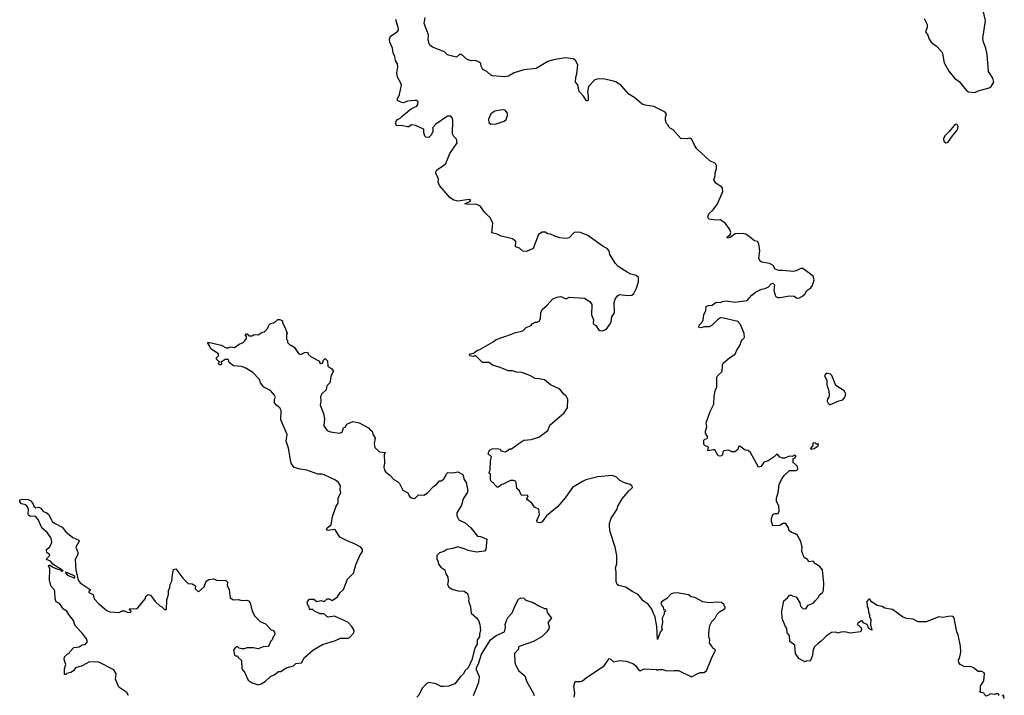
# Model space of a CAD drawing. Extents: x 2293139 to 2515392, y 824115 to 1006937.
# Tile 174 of 256: x 2389548 to 2399112, y 923167 to 929733. Entities that reach past the tile are written whole.
import ezdxf

# ---------------------------------------------------------------- set-up
doc = ezdxf.new("R2010")
doc.units = 0

msp = doc.modelspace()

# ---------------------------------------------------------------- linework, layer by layer
at = {"layer": '0CON10XD'}
for points in [[(2398333.3, 929745), (2398363.3, 929685), (2398363, 929657), (2398346.7, 929615), (2398370.7, 929580.7), (2398381.2, 929545), (2398402.8, 929512.8), (2398455, 929476.2), (2398502.5, 929425), (2398511.4, 929405), (2398526.7, 929315), (2398572.1, 929232.1), (2398628.6, 929165), (2398675, 929131.2), (2398744.6, 929044.6), (2398765, 929031.4), (2398825, 929026.2), (2398857.7, 929042.3), (2398965, 929069.2), (2398986.4, 929083.6), (2399010, 929125), (2399001.2, 929165), (2398959.7, 929229.7), (2398945.5, 929395.5), (2398932.9, 929455), (2398910, 929515), (2398905, 929550), (2398929.4, 929725), (2398904.3, 929835)], [(2394935, 923150), (2394941.2, 923185), (2394931.2, 923255), (2394945, 923302.5), (2394995, 923300), (2395015, 923306.7), (2395055, 923341.2), (2395225, 923453.8), (2395275, 923523.8), (2395285, 923521.2), (2395315, 923491.4), (2395375, 923505.8), (2395437.9, 923497.9), (2395505, 923476), (2395531.2, 923455), (2395555, 923420), (2395575, 923403.3), (2395615, 923422.5), (2395735, 923417.5), (2395745, 923410), (2395755, 923417.5), (2395795, 923417.5), (2395834, 923404), (2395905, 923409.2), (2395948.3, 923408.3), (2396075, 923346.2), (2396135, 923380), (2396157, 923387), (2396195, 923387.5), (2396220, 923405), (2396266.7, 923525), (2396306.7, 923605), (2396295, 923620), (2396280, 923625), (2396272.5, 923645), (2396247.5, 923675), (2396252.5, 923705), (2396243.3, 923735), (2396242.5, 923775), (2396252.5, 923845), (2396272.5, 923885), (2396303, 923917), (2396322.5, 923955), (2396345, 923977.5), (2396385, 924000), (2396400, 924015), (2396400, 924025), (2396390, 924035), (2396390, 924045), (2396365, 924067.5), (2396325, 924072.5), (2396245, 924066.7), (2396185, 924076.7), (2396105, 924116.7), (2396070, 924125), (2396045, 924142.5), (2395935, 924161.2), (2395899.3, 924160.7), (2395876.4, 924153.6), (2395835, 924106.7), (2395784.2, 924075.8), (2395777.5, 924065), (2395785, 924040), (2395800, 924025), (2395801.7, 924001.7), (2395818.3, 923998.3), (2395820, 923985), (2395810, 923975), (2395810, 923955), (2395787.5, 923915), (2395792.5, 923875), (2395782.5, 923825), (2395790, 923805), (2395768.3, 923781.7), (2395745, 923710), (2395736.7, 923835), (2395722.5, 923925), (2395687.5, 924005), (2395653.6, 924053.6), (2395605, 924083.3), (2395557.5, 924145), (2395497.5, 924175), (2395435, 924217.5), (2395365, 924232.5), (2395352.5, 924245), (2395343.6, 924273.6), (2395343.3, 924365), (2395336.2, 924405), (2395348, 924445), (2395350, 924525), (2395332, 924605), (2395284, 924755), (2395276, 924805), (2395278, 924835), (2395293.2, 924886.8), (2395353.3, 924975), (2395360, 925005), (2395401.2, 925075), (2395465, 925152.5), (2395500, 925185), (2395498.3, 925198.3), (2395477, 925217), (2395423, 925233), (2395375, 925257.5), (2395345, 925287.5), (2395305, 925302.5), (2395165, 925290), (2395047.7, 925262.3), (2395015, 925246.2), (2394916.7, 925185), (2394846.7, 925085), (2394771.7, 924998.3), (2394665, 924910), (2394625, 924853.3), (2394605, 924844), (2394577.5, 924847.5), (2394572.5, 924865), (2394596.7, 924925), (2394590, 924975), (2394550, 924995), (2394522.5, 925035), (2394480, 925065), (2394473.3, 925075), (2394486.4, 925106.4), (2394475, 925112.5), (2394428.3, 925108.3), (2394420, 925115), (2394402.5, 925155), (2394377.5, 925175), (2394372.5, 925235), (2394365, 925247.5), (2394345.9, 925255.9), (2394315, 925253.8), (2394245, 925217.5), (2394233, 925217), (2394195, 925190), (2394185, 925190), (2394160, 925215), (2394155, 925230), (2394140, 925235), (2394125, 925250), (2394120, 925265), (2394120, 925315), (2394110, 925325), (2394110, 925335), (2394117.5, 925355), (2394120, 925445), (2394130, 925485), (2394100, 925515), (2394110.7, 925549.3), (2394137, 925563), (2394185, 925566.7), (2394215, 925560), (2394223, 925543), (2394266.4, 925533.6), (2394308.3, 925561.7), (2394325, 925562.5), (2394397.5, 925615), (2394445, 925646.7), (2394515, 925652.5), (2394590, 925675), (2394679.5, 925740.5), (2394698.3, 925791.7), (2394837.7, 925912.3), (2394870.7, 925959.3), (2394871.2, 926045), (2394856.7, 926075), (2394832.3, 926092.3), (2394795, 926143.3), (2394705, 926183.8), (2394645, 926232.5), (2394593.6, 926243.6), (2394554.2, 926244.2), (2394502.5, 926275), (2394425, 926303.3), (2394375, 926306.7), (2394335, 926320), (2394295, 926320), (2394206.4, 926356.4), (2394140, 926375), (2394105, 926402.5), (2394045, 926402.5), (2393975, 926470), (2393951.7, 926458.3), (2393921.2, 926465), (2393916.7, 926475), (2393925, 926486.7), (2393957, 926493), (2393995, 926522.5), (2394010, 926525), (2394148.3, 926601.7), (2394176.4, 926623.6), (2394326.2, 926675), (2394355, 926690.8), (2394435, 926708.8), (2394469.3, 926740.7), (2394515, 926760), (2394525, 926777.5), (2394555, 926792.5), (2394576.4, 926793.6), (2394595, 926802.5), (2394605.9, 926824.1), (2394610, 926885), (2394625, 926917.5), (2394673, 926957), (2394725, 927017.5), (2394765, 927037.5), (2394805, 927042.5), (2394855, 927021.2), (2394885, 927036.7), (2395035, 927027.5), (2395087.5, 926995), (2395106.7, 926965), (2395101.2, 926865), (2395121.2, 926815), (2395118.8, 926785), (2395123.3, 926775), (2395145, 926760), (2395175, 926716.7), (2395185, 926711.2), (2395205, 926710), (2395245, 926723.3), (2395284.2, 926775.8), (2395293.3, 926795), (2395298.8, 926845), (2395326, 926885), (2395323.3, 926985), (2395333.3, 927015), (2395355, 927050), (2395375, 927062.5), (2395455, 927053.3), (2395495, 927056.7), (2395515, 927072.5), (2395541.2, 927125), (2395558, 927185), (2395558.3, 927228.3), (2395535, 927246.7), (2395485, 927260), (2395449.3, 927279.3), (2395362.7, 927332.7), (2395335, 927362.5), (2395279.3, 927449.3), (2395274, 927485), (2395255, 927510), (2395215, 927528.8), (2395065.8, 927635.8), (2394995, 927663.3), (2394965, 927668.8), (2394935, 927663.3), (2394885.8, 927614.2), (2394855, 927606.7), (2394793.6, 927613.6), (2394745, 927627.5), (2394705, 927647.5), (2394675, 927652.5), (2394657, 927667), (2394623, 927667), (2394587.5, 927645), (2394535, 927507.5), (2394471.7, 927478.3), (2394435, 927483.3), (2394403.6, 927513.6), (2394363.9, 927523.9), (2394367, 927577), (2394335, 927602.5), (2394225, 927627.5), (2394185, 927647.5), (2394135, 927662.5), (2394143.3, 927755), (2394120, 927805), (2394062.3, 927862.3), (2394025.9, 927915.9), (2394005, 927931.2), (2393975, 927939.2), (2393906.1, 927936.1), (2393871.7, 927941.7), (2393917.5, 927965), (2393930, 927975), (2393915.9, 927985.9), (2393805, 927968), (2393765, 927980), (2393730.7, 928000.7), (2393625, 928120), (2393612.5, 928155), (2393616.4, 928186.4), (2393590.7, 928240.7), (2393590, 928255), (2393600, 928275), (2393666, 928315), (2393688.1, 928335), (2393726.4, 928433.6), (2393797.5, 928535), (2393790.7, 928570.7), (2393765, 928597.5), (2393751.2, 928625), (2393755.7, 928755), (2393748.9, 928778.9), (2393735, 928793.8), (2393705, 928796), (2393591.7, 928718.3), (2393560, 928685), (2393560, 928645), (2393545, 928610), (2393525, 928590), (2393515, 928587.5), (2393495, 928590), (2393485, 928600), (2393472.5, 928635), (2393472.5, 928665), (2393465, 928672.5), (2393395, 928704.2), (2393355, 928710.8), (2393327.9, 928692.1), (2393315, 928690), (2393253, 928703), (2393210.8, 928700.8), (2393197.5, 928725), (2393204.2, 928745), (2393218, 928762), (2393245, 928776.7), (2393265, 928796.2), (2393355, 928868), (2393405, 928893.8), (2393415, 928907.5), (2393418.8, 928935), (2393405, 928946.2), (2393386.4, 928946.4), (2393315, 928940), (2393275, 928926.2), (2393256.4, 928926.4), (2393218.3, 928948.3), (2393217.5, 928965), (2393236.7, 929005), (2393256, 929095), (2393251.2, 929115), (2393217.5, 929175), (2393212.9, 929215), (2393221.1, 929275), (2393217.5, 929305), (2393200, 929335), (2393191.8, 929375), (2393175, 929410), (2393170.9, 929455), (2393144.7, 929514.7), (2393140.9, 929545), (2393148.7, 929571.3), (2393213.8, 929615), (2393228.3, 929631.7), (2393229.2, 929645), (2393202.5, 929735)], [(2393752.5, 929377.5), (2393705, 929392.5), (2393675, 929420), (2393557.5, 929465), (2393532.5, 929485), (2393525, 929500), (2393516.7, 929535), (2393520, 929585), (2393475.7, 929695), (2393487.1, 929755)], [(2399060, 923165), (2399060, 923175), (2399051.7, 923181.7), (2399035, 923182.5), (2399020, 923175), (2398975, 923180), (2398965, 923170), (2398935, 923160), (2398920, 923175), (2398918.3, 923188.3), (2398885, 923192.5), (2398872.5, 923205), (2398880, 923215), (2398882.5, 923255), (2398912.7, 923307.3), (2398920, 923375), (2398915.9, 923385.9), (2398895, 923397.5), (2398858.3, 923398.3), (2398813.6, 923433.6), (2398785, 923446.7), (2398730, 923445), (2398685, 923467.5), (2398670, 923485), (2398668.3, 923511.7), (2398677, 923523), (2398690, 923585), (2398688, 923645), (2398664.1, 923754.1), (2398650.8, 923785), (2398626.4, 923916.4), (2398615, 923932.5), (2398585, 923936.7), (2398515, 923922.5), (2398475, 923930), (2398355, 923880), (2398275, 923880), (2398226.4, 923906.4), (2398163.6, 923913.6), (2398125, 923930), (2398025, 924000), (2397953, 924013), (2397925, 924030), (2397878.3, 924038.3), (2397823.6, 924073.6), (2397805, 924100), (2397795, 924100), (2397772.5, 924075), (2397780, 924055), (2397780, 924025), (2397790, 924015), (2397792.5, 923975), (2397801.7, 923951.7), (2397803, 923933), (2397817.5, 923905), (2397812.5, 923855), (2397825, 923800), (2397797.5, 923815), (2397780, 923855), (2397741.7, 923871.7), (2397738.3, 923888.3), (2397725, 923890), (2397690.7, 923869.3), (2397682.5, 923855), (2397695, 923850), (2397721.7, 923821.7), (2397726.7, 923805), (2397715, 923782.5), (2397615, 923770), (2397565, 923782.5), (2397525, 923780), (2397495, 923770), (2397475, 923780), (2397433, 923777), (2397384.1, 923745.9), (2397335, 923692.5), (2397307.5, 923675), (2397267, 923633), (2397253.3, 923595), (2397250, 923555), (2397230, 923505), (2397225, 923500), (2397195, 923502.5), (2397175, 923493.3), (2397117.5, 923525), (2397083, 923573), (2397077.5, 923655), (2397030.5, 923690.5), (2397026.4, 923746.4), (2397002.5, 923775), (2397000, 923815), (2396982.3, 923842.3), (2396953.6, 923913.6), (2396952.5, 923985), (2396972.5, 924085), (2397006.4, 924113.6), (2397025, 924140), (2397045, 924140), (2397053, 924133), (2397090, 924125), (2397127, 924067), (2397133, 924033), (2397155, 924010), (2397185, 924007.5), (2397207, 924043), (2397255, 924062.5), (2397276.4, 924083.6), (2397310, 924125), (2397315, 924140), (2397346.7, 924165), (2397356.2, 924185), (2397358.8, 924255), (2397345, 924387.5), (2397319.3, 924419.3), (2397280, 924445), (2397255, 924470), (2397215, 924462.5), (2397200, 924485), (2397167.5, 924505), (2397146.2, 924565), (2397148.8, 924605), (2397135, 924660), (2397105, 924720), (2397085, 924737.5), (2397045, 924750), (2397023.6, 924763.6), (2397017.5, 924795), (2396990, 924835), (2396963.6, 924836.4), (2396933, 924817), (2396865, 924812.5), (2396852.5, 924855), (2396850, 924885), (2396865, 924922.5), (2396885, 924933.3), (2396915, 924932.5), (2396926.7, 924955), (2396923.3, 925005), (2396900, 925055), (2396900, 925085), (2396916.7, 925135), (2396924, 925215), (2396946.7, 925265), (2396975, 925302.5), (2397025, 925350), (2397095, 925352.5), (2397107, 925363), (2397105, 925390), (2397075, 925420), (2397060, 925425), (2397060, 925465), (2397081.7, 925478.3), (2397090, 925495), (2397075, 925501.2), (2397053.3, 925486.7), (2397025, 925492), (2396977.5, 925472.5), (2396957.5, 925472.5), (2396930.8, 925480.8), (2396905, 925512.5), (2396877.5, 925485), (2396817.5, 925445), (2396777.5, 925432.5), (2396749.5, 925390.5), (2396725, 925383.3), (2396646.4, 925526.4), (2396625, 925547.5), (2396595, 925550), (2396545, 925587.5), (2396530, 925585), (2396523.3, 925555), (2396493.6, 925533.6), (2396465, 925533.3), (2396435, 925550), (2396388.3, 925541.7), (2396378.3, 925531.7), (2396375, 925502.5), (2396365, 925493.3), (2396345, 925490), (2396333.3, 925495), (2396301.2, 925551.2), (2396285, 925553.8), (2396233.6, 925543.6), (2396238.3, 925578.3), (2396203, 925593), (2396192.5, 925605), (2396193, 925647), (2396203, 925657), (2396225, 925662.5), (2396232.5, 925675), (2396210, 925715), (2396210, 925735), (2396222.5, 925775), (2396216.7, 925815), (2396253.8, 925925), (2396290, 925995), (2396293.3, 926075), (2396303.3, 926125), (2396320, 926165), (2396318.8, 926255), (2396330, 926275), (2396372.5, 926315), (2396373.9, 926376.1), (2396382.5, 926395), (2396443.9, 926446.1), (2396499.3, 926480.7), (2396510, 926515), (2396547.7, 926572.3), (2396556.7, 926605), (2396565, 926622.5), (2396587.5, 926645), (2396586.7, 926683.3), (2396551.3, 926771.3), (2396525, 926800.8), (2396385, 926832.5), (2396355, 926833.8), (2396326.7, 926815), (2396275, 926762.5), (2396245, 926747.5), (2396201.7, 926748.3), (2396165, 926736.7), (2396143.6, 926743.6), (2396147.5, 926765), (2396176.1, 926793.9), (2396186.7, 926815), (2396193.3, 926865), (2396213.3, 926905), (2396217.5, 926945), (2396240, 926955), (2396275, 926958.8), (2396315, 926988), (2396355, 926983.8), (2396375, 926993.8), (2396415, 927001.2), (2396495, 926987.1), (2396615, 927003.8), (2396660, 927055), (2396696.2, 927085), (2396753.3, 927115), (2396789.7, 927120.3), (2396822.5, 927135), (2396846.7, 927165), (2396865, 927171.2), (2396881.2, 927155), (2396873.8, 927105), (2396887.5, 927055), (2396893.6, 927043.6), (2396913.6, 927033.6), (2396935, 927032), (2397025, 927048.8), (2397070, 927045), (2397095, 927030), (2397115, 927026.7), (2397145, 927041.2), (2397174.2, 927065.8), (2397195, 927100), (2397233.9, 927126.1), (2397249.5, 927150.5), (2397266.2, 927205), (2397255, 927240), (2397155, 927313.3), (2397135, 927313.3), (2397089.5, 927290.5), (2397063.6, 927286.4), (2396955, 927296.2), (2396923.8, 927293.8), (2396887, 927307), (2396867.5, 927345), (2396832.7, 927362.7), (2396756.7, 927375), (2396741.2, 927385), (2396728.8, 927415), (2396738.8, 927485), (2396726.7, 927555), (2396715.8, 927575.8), (2396685, 927583.3), (2396606.7, 927645), (2396575, 927656), (2396497.5, 927652.5), (2396450, 927615), (2396425, 927610), (2396420, 927615), (2396422.5, 927625), (2396448.3, 927641.7), (2396457.5, 927665), (2396447.5, 927695), (2396403, 927753), (2396355, 927786.7), (2396315, 927783.3), (2396242.5, 927795), (2396233.8, 927815), (2396241.2, 927845), (2396283.8, 927885), (2396325, 927943.3), (2396378.3, 928061.7), (2396376.7, 928095), (2396370, 928105), (2396310, 928145), (2396292.5, 928175), (2396302.5, 928215), (2396302.5, 928245), (2396317, 928287), (2396316.7, 928315), (2396306.2, 928335), (2396252.5, 928362.5), (2396126.9, 928476.9), (2396102, 928512), (2396075, 928574), (2396055, 928580.8), (2396033.9, 928573.9), (2395968.8, 928578.8), (2395895, 928662.5), (2395870, 928675), (2395850, 928695), (2395850, 928705), (2395832.5, 928725), (2395820, 928755), (2395820, 928785), (2395830, 928815), (2395817.5, 928835), (2395708.3, 928888.3), (2395625, 928901.4), (2395595, 928912.5), (2395525, 928974.2), (2395465, 929010), (2395395, 929089.4), (2395345, 929126.9), (2395315, 929136.7), (2395215, 929156.5), (2395156.4, 929153.6), (2395135, 929146.9), (2395073.8, 929085), (2395062.7, 929032.7), (2395071.1, 928995), (2395069.3, 928950.7), (2395066.2, 928943.8), (2395055, 928943.3), (2395025, 928988), (2394982.5, 929035), (2394969.5, 929099.5), (2394946.7, 929126.7), (2394951.4, 929175), (2394961.4, 929205), (2394969.2, 929295), (2394947, 929337), (2394925, 929351.1), (2394851.3, 929361.3), (2394735, 929341.5), (2394678.8, 929325), (2394565, 929259.2), (2394445, 929245.6), (2394352.2, 929217.8), (2394295, 929184.3), (2394255, 929178.8), (2394145, 929186), (2394124.3, 929194.3), (2394085, 929228), (2394048.3, 929248.3), (2394030.5, 929280.5), (2394026.1, 929306.1), (2394010.7, 929320.7), (2393976.4, 929336.4), (2393935, 929333.3), (2393895, 929346.7), (2393840, 929395), (2393820, 929395), (2393791.7, 929368.3), (2393752.5, 929377.5)], [(2394125, 928718.8), (2394175, 928722), (2394255, 928748), (2394275, 928763.3), (2394287.7, 928802.3), (2394286.2, 928825), (2394263.6, 928853.6), (2394234.2, 928855.8), (2394165, 928844.2), (2394125, 928816.7), (2394101.2, 928765), (2394103.9, 928733.9), (2394125, 928718.8)], [(2398545, 928535.6), (2398565, 928539.4), (2398609.2, 928605), (2398658.9, 928661.1), (2398664.3, 928694.3), (2398655, 928713.8), (2398645, 928716), (2398624.5, 928705.5), (2398575.7, 928645), (2398534, 928605), (2398522.8, 928575), (2398525, 928550.8), (2398545, 928535.6)], [(2391033.3, 924336.7), (2391041.7, 924388.3), (2391065, 924397.5), (2391132.5, 924305), (2391183.6, 924253.6), (2391225, 924250), (2391255, 924230), (2391253, 924203), (2391285, 924172.5), (2391339.3, 924220.7), (2391360, 924275), (2391385, 924292.5), (2391435, 924297.5), (2391465, 924282.5), (2391547, 924287), (2391567.5, 924265), (2391563.6, 924233.6), (2391581.7, 924191.7), (2391593.6, 924113.6), (2391625, 924093.3), (2391675, 924097.5), (2391705, 924087.5), (2391755, 924090), (2391770, 924085), (2391787, 924067), (2391807.5, 923985), (2391832.5, 923935), (2391885, 923882.5), (2391935, 923860), (2391991.7, 923801.7), (2392008.3, 923798.3), (2392025, 923780), (2392027.5, 923765), (2392020, 923745), (2392010, 923735), (2392000, 923705), (2391985, 923690), (2391965, 923642.5), (2391913, 923637), (2391865, 923617.5), (2391815, 923627.5), (2391755, 923627.5), (2391731.7, 923618.3), (2391705, 923617.5), (2391680, 923625), (2391665, 923640), (2391645, 923632.5), (2391625, 923610), (2391635, 923560), (2391645, 923550), (2391665, 923550), (2391670, 923535), (2391702.5, 923505), (2391707.5, 923425), (2391730.7, 923390.7), (2391766.7, 923315), (2391805, 923286.7), (2391865, 923270), (2391895, 923276.7), (2391935, 923303.3), (2391985, 923350), (2392020, 923365), (2392063, 923397), (2392085, 923397.5), (2392136.4, 923433.6), (2392207, 923453), (2392230, 923475), (2392285, 923483.3), (2392316.1, 923533.9), (2392395, 923606.7), (2392488.8, 923661.2), (2392615, 923698.6), (2392665, 923721.4), (2392738.8, 923721.2), (2392753, 923727), (2392793.3, 923775), (2392796.7, 923795), (2392773.8, 923835), (2392735, 923876.7), (2392605, 923936.7), (2392545, 923926.7), (2392531.2, 923931.2), (2392505, 923957.5), (2392468.3, 923958.3), (2392413, 923983), (2392395, 924000), (2392365, 924000), (2392360, 924025), (2392350, 924035), (2392340, 924065), (2392345, 924080), (2392365, 924100), (2392405, 924100), (2392435, 924080), (2392475, 924087.5), (2392505, 924077.5), (2392536.4, 924103.6), (2392555, 924103.3), (2392585, 924087.5), (2392635.9, 924124.1), (2392662.5, 924165), (2392694, 924196), (2392731.2, 924295), (2392790, 924355), (2392813.8, 924435), (2392851.2, 924525), (2392876.7, 924565), (2392876.7, 924585), (2392862.5, 924605), (2392795, 924643.3), (2392735, 924663.3), (2392657.5, 924705), (2392615, 924772.5), (2392605, 924777.5), (2392545, 924767.5), (2392530, 924775), (2392534.1, 924795.9), (2392572.5, 924825), (2392586.7, 924905), (2392621.2, 925005), (2392641.2, 925035), (2392642.9, 925085), (2392666.2, 925135), (2392661.2, 925165), (2392665, 925202.5), (2392646.2, 925235), (2392617.3, 925257.3), (2392505, 925310), (2392483, 925317), (2392445, 925317.5), (2392336.1, 925356.1), (2392273.6, 925363.6), (2392215, 925380), (2392190, 925415), (2392183.3, 925435), (2392159.7, 925569.7), (2392137.5, 925635), (2392145, 925700), (2392083.8, 925845), (2392086.7, 925935), (2392075, 925960), (2392045, 925982.5), (2392025, 926010), (2392023.3, 926045), (2392032.5, 926065), (2392022.5, 926085), (2391985, 926127.5), (2391920.7, 926160.7), (2391887.5, 926205), (2391877.5, 926235), (2391812.5, 926305), (2391745, 926347.5), (2391703, 926363), (2391625, 926370), (2391581.7, 926401.7), (2391575, 926430), (2391545, 926430), (2391515, 926410), (2391501.7, 926408.3), (2391510, 926395), (2391505, 926380), (2391485, 926380), (2391480, 926395), (2391490, 926405), (2391460, 926435), (2391460, 926445), (2391480, 926465), (2391480, 926485), (2391405, 926532.5), (2391393.6, 926563.6), (2391372.5, 926595), (2391395, 926596.7), (2391505, 926570), (2391555, 926542.5), (2391575, 926542.5), (2391595, 926552.5), (2391635, 926547.5), (2391681.7, 926578.3), (2391720, 926595), (2391740, 926615), (2391740, 926625), (2391750, 926635), (2391750, 926655), (2391740, 926665), (2391751.7, 926678.3), (2391758.3, 926678.3), (2391775, 926660), (2391805, 926660), (2391825, 926672.5), (2391865, 926670), (2391903, 926697), (2391925, 926700), (2391960, 926735), (2391970, 926765), (2391981.7, 926778.3), (2392025, 926790), (2392055, 926820), (2392075, 926820), (2392100, 926805), (2392102.5, 926785), (2392122.5, 926745), (2392147.5, 926685), (2392140, 926675), (2392140, 926625), (2392150, 926615), (2392150, 926595), (2392175, 926570), (2392185, 926570), (2392218.3, 926548.3), (2392257, 926487), (2392275, 926477.5), (2392315, 926497.5), (2392345, 926500), (2392351.7, 926481.7), (2392380, 926455), (2392460, 926415), (2392461.7, 926401.7), (2392475, 926390), (2392490, 926395), (2392500, 926425), (2392515, 926440), (2392537, 926417), (2392540, 926365), (2392579.3, 926339.3), (2392597, 926317), (2392573.6, 926276.4), (2392560, 926205), (2392533.3, 926175), (2392526.7, 926135), (2392483.3, 926095), (2392469.3, 926070.7), (2392473.6, 926026.4), (2392467.5, 925985), (2392498.8, 925905), (2392508, 925855), (2392504, 925785), (2392521.2, 925755), (2392535, 925740), (2392567.7, 925727.7), (2392656.1, 925713.9), (2392680, 925725), (2392692.5, 925765), (2392708.3, 925771.7), (2392727, 925803), (2392785, 925826.2), (2392845.9, 925815.9), (2392935, 925767.5), (2392955, 925742.5), (2392972.5, 925735), (2392977.5, 925705), (2393002.5, 925665), (2392992.5, 925615), (2392997.5, 925575), (2393043, 925533), (2393100, 925525), (2393090, 925505), (2393093.3, 925425), (2393086.2, 925385), (2393091.2, 925355), (2393106.1, 925336.1), (2393145, 925306.7), (2393184.1, 925264.1), (2393217.5, 925245), (2393237.5, 925225), (2393270.7, 925160.7), (2393320, 925135), (2393330, 925105), (2393345, 925090), (2393375, 925080), (2393388.3, 925081.7), (2393423.6, 925116.4), (2393475, 925112.5), (2393505, 925130), (2393572.3, 925197.7), (2393597.5, 925215), (2393625, 925250), (2393645, 925252.5), (2393669.3, 925270.7), (2393690, 925305), (2393690, 925315), (2393708.3, 925331.7), (2393755, 925327.5), (2393805, 925337.5), (2393851.7, 925311.7), (2393866, 925265), (2393883.8, 925235), (2393901.2, 925155), (2393896.2, 925135), (2393856.7, 925075), (2393840, 925015), (2393795, 924940), (2393795, 924910), (2393815, 924872.5), (2393875, 924842.5), (2393930, 924795), (2393993.9, 924713.9), (2394025, 924710), (2394087.5, 924685), (2394077.5, 924585), (2394062.5, 924567.5), (2393985, 924557.5), (2393905, 924573.3), (2393876.2, 924586.2), (2393805, 924610), (2393755, 924592), (2393696.1, 924583.9), (2393667, 924563), (2393625, 924550), (2393600, 924525), (2393600, 924485), (2393610, 924475), (2393615, 924440), (2393640.7, 924410.7), (2393677.5, 924385), (2393688.3, 924348.3), (2393707.5, 924315), (2393710, 924275), (2393703.3, 924245), (2393717, 924217), (2393748.3, 924198.3), (2393805, 924183.3), (2393865, 924177.5), (2393897.5, 924155), (2393910, 924105), (2393907.5, 924085), (2393926.7, 924025), (2393932.5, 923965), (2393985, 923920), (2394003.6, 923893.6), (2394016.4, 923856.4), (2394023.3, 923795), (2394013.8, 923765), (2394013.3, 923735), (2393992, 923705), (2393991.2, 923665), (2393968.8, 923625), (2393939.5, 923510.5), (2393903.3, 923435), (2393872.5, 923405), (2393860, 923375), (2393830.5, 923349.5), (2393775, 923277.5), (2393713, 923257), (2393665, 923252.5), (2393643.6, 923253.6), (2393585, 923282.5), (2393555, 923283.3), (2393525, 923292.5), (2393507.5, 923285), (2393458.8, 923235), (2393425, 923167.5), (2393405, 923147.5)], [(2397425, 925992.5), (2397505, 926030), (2397545, 926037.5), (2397563.3, 926065), (2397572.5, 926095), (2397557.5, 926125), (2397475, 926177.5), (2397437.5, 926275), (2397425, 926287.5), (2397385, 926296.7), (2397367.5, 926275), (2397387.5, 926225), (2397387.5, 926185), (2397407.5, 926125), (2397410, 926085), (2397407, 926063), (2397393.6, 926046.4), (2397393.3, 926025), (2397400, 926005), (2397415, 925992.5), (2397425, 925992.5)], [(2397235, 925560), (2397265, 925564), (2397305, 925590), (2397306.4, 925606.4), (2397288.3, 925608.3), (2397275, 925620), (2397251.7, 925618.3), (2397252.5, 925595), (2397230, 925565), (2397235, 925560)], [(2390605, 923163.3), (2390587.5, 923195), (2390510, 923245), (2390478.8, 923325), (2390486.4, 923376.4), (2390462.5, 923415), (2390317.7, 923487.7), (2390225, 923492.5), (2390155, 923453.8), (2390090, 923435), (2390072.5, 923405), (2390045, 923387.5), (2390005, 923380), (2389995, 923370), (2389985, 923370), (2389983.3, 923425), (2389997.5, 923465), (2389980, 923515), (2389985, 923540), (2390010, 923565), (2390030, 923575), (2390035, 923590), (2390075, 923632.5), (2390125, 923637.5), (2390155, 923657.5), (2390185, 923660), (2390207.5, 923685), (2390197.5, 923715), (2390158.3, 923768.3), (2390094.2, 923834.2), (2390076.7, 923865), (2390076.4, 923876.4), (2390072.5, 923895), (2390025, 923952.5), (2390005.9, 923985.9), (2389973.3, 924005), (2389935, 924060), (2389903.9, 924073.9), (2389893.3, 924105), (2389890, 924175), (2389883.9, 924193.9), (2389853.3, 924225), (2389843.3, 924255), (2389836.7, 924285), (2389842.5, 924395), (2389827.5, 924425), (2389830, 924430), (2389845, 924432.5), (2389870.5, 924410.5), (2389915, 924391.2), (2389938.3, 924388.3), (2389955, 924373.8), (2389970, 924375), (2389871.7, 924441.7), (2389848.8, 924468.8), (2389808.8, 924485), (2389812.1, 924497.9), (2389840, 924525), (2389837.5, 924535), (2389812.5, 924555), (2389807.5, 924575), (2389810, 924585), (2389837.5, 924605), (2389853.3, 924635), (2389860, 924655), (2389853.6, 924693.6), (2389815, 924750), (2389763.3, 924795), (2389727.5, 924875), (2389705, 924900), (2389695, 924907.5), (2389653.6, 924903.6), (2389635, 924917.5), (2389630, 924935), (2389633, 924973), (2389625, 925000), (2389607, 925017), (2389565, 925027.5), (2389548.3, 925048.3), (2389550, 925065), (2389575, 925072.5), (2389629.3, 925069.3), (2389655, 925057.5), (2389680, 925025), (2389686.4, 925006.4), (2389705, 924987.5), (2389735, 924996.2), (2389753.3, 924985), (2389775, 924952.5), (2389805, 924943.3), (2389832.5, 924925), (2389853.6, 924876.4), (2389865, 924856.7), (2389885, 924841.2), (2389959.5, 924799.5), (2389997.5, 924755), (2390065, 924700), (2390122.5, 924675), (2390127.5, 924665), (2390093.8, 924605), (2390113.3, 924555), (2390113.8, 924535), (2390088, 924485), (2390092.5, 924385), (2390116.7, 924285), (2390135, 924261.2), (2390232.5, 924195), (2390232.5, 924185), (2390220, 924175), (2390218.8, 924165), (2390262.5, 924145), (2390271.2, 924105), (2390321.3, 924051.3), (2390395, 923992.5), (2390425, 923977.5), (2390515, 923970), (2390543, 923987), (2390565, 923987.5), (2390593.6, 923973.6), (2390627, 923973), (2390630, 923985), (2390611.7, 924008.3), (2390685, 924010), (2390695, 924017.5), (2390766.2, 924103.8), (2390777.5, 924135), (2390795, 924147.5), (2390819.3, 924139.3), (2390865, 924080), (2390910, 924035), (2390930, 924025), (2390955, 924000), (2390975, 924000), (2390977.5, 924095), (2390992.5, 924145), (2390992.5, 924185), (2391007, 924213), (2391010, 924245), (2391027.5, 924275), (2391033.3, 924336.7)], [(2390075, 924307.5), (2390085, 924310), (2390085, 924320), (2390065, 924333.3), (2389995, 924362.5), (2389990, 924360), (2390013.3, 924335), (2390075, 924307.5)], [(2393955.4, 923164.6), (2394006.9, 923295), (2394015.8, 923345), (2393986, 923415), (2393984, 923435), (2394008.8, 923481.2), (2394022, 923525), (2394034.3, 923565.7), (2394120.8, 923705), (2394175, 923746.7), (2394257.5, 923785), (2394266, 923825), (2394262.5, 923855), (2394276.4, 923893.6), (2394292.5, 923925), (2394330.7, 923969.3), (2394366.4, 924053.6), (2394395, 924102.5), (2394415, 924112.5), (2394445, 924110), (2394465, 924090), (2394535, 924070), (2394590, 924035), (2394645, 924010), (2394665, 924010), (2394673, 923973), (2394712.5, 923915), (2394677.5, 923875), (2394692.5, 923835), (2394686.7, 923813.3), (2394667.5, 923785), (2394622.3, 923737.7), (2394540.7, 923689.3), (2394399.3, 923640.7), (2394392.5, 923635), (2394392.5, 923615), (2394355.9, 923574.1), (2394359.2, 923485), (2394366.2, 923455), (2394396, 923405), (2394455, 923356), (2394475, 923298.8), (2394540, 923185), (2394545.7, 923165)], [(2399112.5, 923135), (2399105, 923170), (2399091.7, 923158.3)]]:
    msp.add_lwpolyline(points, dxfattribs=at)

doc.saveas('drawing.dxf')
